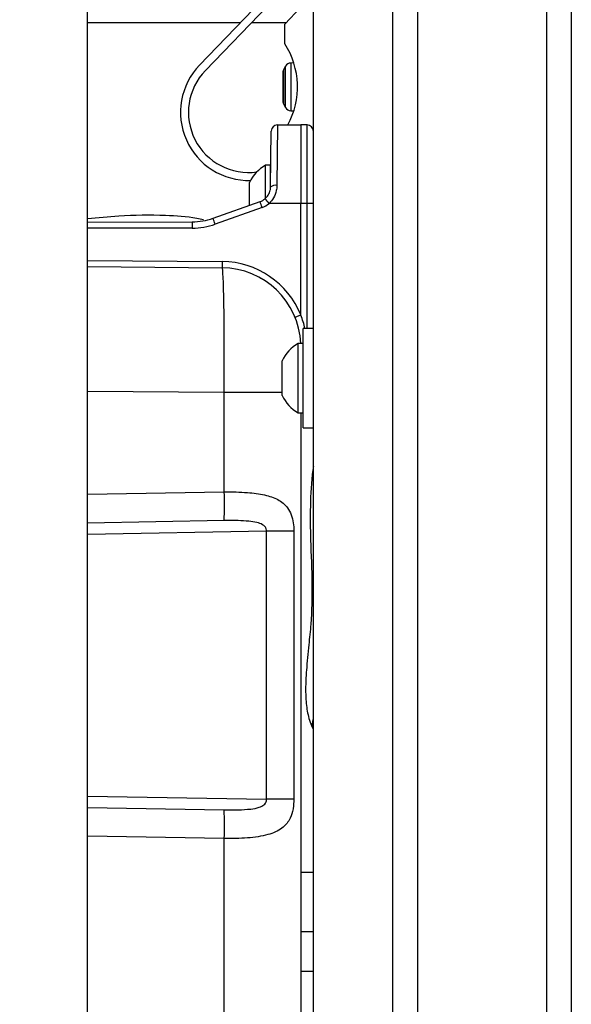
# Model space of a CAD drawing. Header units: inches. Extents: x 0.6 to 33.8, y 0 to 21.7.
# Tile 101 of 204: x 18.9 to 19.8, y 12.8 to 14.3. Entities that reach past the tile are written whole.
import ezdxf

# ---------------------------------------------------------------- set-up
doc = ezdxf.new("R2010")
doc.units = ezdxf.units.IN
doc.header["$MEASUREMENT"] = 0
doc.layers.add('FORMAT', color=7, linetype='Continuous')
doc.styles.add('SLDTEXTSTYLE3', font='TXT', dxfattribs={"width": 0.75})
doc.dimstyles.new('SLDDIMSTYLE0', dxfattribs={"dimtxt": 0.125, "dimasz": 0.13, "dimexe": 0, "dimexo": 0.0625, "dimgap": 0.03125, "dimtad": 0, "dimtih": 1, "dimtoh": 1, "dimdec": 1, "dimlfac": 4, "dimrnd": 1e-09, "dimzin": 12, "dimdsep": 46, "dimtxsty": 'SLDTEXTSTYLE3', "dimsah": 1, "dimcen": 0.09, "dimadec": 0, "dimazin": 3, "dimtfac": 1, "dimtdec": 1, "dimtofl": 0, "dimtmove": 0, "dimatfit": 3, "dimfxl": 0, "dimfrac": 2, "dimtolj": 1, "dimtzin": 12, "dimarcsym": 0})

# ---------------------------------------------------------------- blocks, each defined once
blk = doc.blocks.new('_D_4')
at = {"layer": 'FORMAT'}
for p, q in [((18.2277, 18.1795), (18.1896, 18.1795)), ((18.1896, 18.1795), (18.1896, 17.9811)), ((18.5048, 18.1795), (18.5429, 18.1795)), ((18.5429, 18.1795), (18.5429, 17.9811)), ((16.9337, 9.6125), (16.9337, 18.1245)), ((19.7988, 17.3901), (19.7988, 18.1245)), ((16.9337, 17.9995), (18.08, 17.9995)), ((19.7988, 17.9995), (18.6525, 17.9995)), ((18.1896, 17.9811), (18.2277, 17.9811)), ((18.5429, 17.9811), (18.5048, 17.9811))]:
    blk.add_line(p, q, dxfattribs=at)
for points in [[(16.9337, 17.9995), (17.0637, 17.9795), (17.0637, 18.0195)], [(19.7988, 17.9995), (19.6688, 18.0195), (19.6688, 17.9795)]]:
    blk.add_solid(points, dxfattribs=at)
at = {"layer": 'FORMAT', "char_height": 0.125, "attachment_point": 1, "style": 'SLDTEXTSTYLE3'}
for s, insert in [('291', (18.2277, 18.1422)), ('11.5', (18.2046, 17.9552))]:
    blk.add_mtext(s, dxfattribs=dict(at, insert=insert))

msp = doc.modelspace()

# ---------------------------------------------------------------- linework, layer by layer
at = {"color": 7, "linetype": 'Continuous'}
for p, q in [((19.5565, 17.3401), (19.5565, 4.5901)), ((19.7598, 17.3401), (19.7598, 4.5901)), ((19.7988, 17.3401), (19.7988, 4.5901)), ((19.3925, 4.9651), (19.3925, 16.9651)), ((19.5175, 4.9651), (19.5175, 16.9651)), ((19.0368, 7.9279), (19.0368, 14.8108)), ((19.2134, 14.24), (19.3119, 14.3422)), ((19.2224, 14.2313), (19.3209, 14.3335)), ((19.3475, 14.3046), (19.3725, 14.3305)), ((19.0368, 14.3071), (19.2781, 14.3071)), ((19.2955, 14.3071), (19.35, 14.3071)), ((19.3475, 14.2733), (19.3475, 14.3046)), ((19.3487, 14.2381), (19.3455, 14.2323)), ((19.3487, 14.173), (19.3487, 14.2381)), ((19.3617, 14.2433), (19.3568, 14.2431)), ((19.3568, 14.2431), (19.3568, 14.168)), ((19.345, 14.2215), (19.345, 14.2303)), ((19.345, 14.1807), (19.345, 14.2215)), ((19.3455, 14.2323), (19.3455, 14.1788)), ((19.3455, 14.1788), (19.3487, 14.173)), ((19.3568, 14.168), (19.3617, 14.1677)), ((19.3359, 14.1456), (19.3351, 14.0502)), ((19.3359, 14.1456), (19.3728, 14.1456)), ((19.3728, 14.1456), (19.3728, 14.0217)), ((19.3829, 14.1455), (19.3728, 14.1456)), ((19.3829, 14.0217), (19.3829, 14.1455)), ((19.3252, 14.048), (19.326, 14.1359)), ((19.3251, 14.0822), (19.3173, 14.0822)), ((19.3173, 14.0302), (19.3173, 14.0822)), ((19.3251, 14.0467), (19.3251, 14.0822)), ((19.2921, 14.0186), (19.2921, 14.0549)), ((19.3253, 14.0589), (19.3251, 14.0589)), ((19.2345, 13.9984), (19.3086, 14.0246)), ((19.3728, 14.0217), (19.3228, 14.0217)), ((19.3829, 14.0217), (19.3728, 14.0217)), ((19.3728, 13.8459), (19.3728, 14.0217)), ((19.3829, 13.8245), (19.3829, 14.0217)), ((19.3119, 14.0154), (19.2378, 13.9892)), ((19.0368, 13.9924), (19.2018, 13.9927)), ((19.2018, 13.983), (19.0368, 13.9826)), ((19.0368, 13.932), (19.249, 13.9302)), ((19.0368, 13.9223), (19.2489, 13.9204)), ((19.3925, 13.8245), (19.3763, 13.8245)), ((19.3763, 13.7464), (19.3763, 13.8245)), ((19.3763, 13.801), (19.3685, 13.801)), ((19.3685, 13.7005), (19.3685, 13.801)), ((19.3433, 13.7234), (19.3433, 13.7737)), ((19.3763, 13.6682), (19.3763, 13.7464)), ((19.2522, 13.7236), (19.0368, 13.7255)), ((19.2522, 13.5672), (19.2522, 13.7236)), ((19.3433, 13.7236), (19.2522, 13.7236)), ((19.3433, 13.719), (19.3433, 13.7234)), ((19.3685, 13.6917), (19.3685, 13.7005)), ((19.3685, 13.6917), (19.3763, 13.6917)), ((19.3728, 13.6917), (19.3728, 11.2342)), ((19.3763, 13.6682), (19.3925, 13.6682)), ((19.0368, 13.5634), (19.2522, 13.5672)), ((19.2519, 13.5217), (19.0368, 13.518)), ((19.3187, 13.5049), (19.0368, 13.5)), ((19.3618, 13.5049), (19.3187, 13.5049)), ((19.3187, 13.0827), (19.3187, 13.5049)), ((19.3618, 13.5049), (19.3618, 13.0827)), ((19.0368, 13.0876), (19.3187, 13.0827)), ((19.0368, 13.0696), (19.2519, 13.0659)), ((19.3618, 13.0827), (19.3187, 13.0827)), ((19.2522, 13.0205), (19.0368, 13.0242)), ((19.2522, 12.7359), (19.2522, 13.0205)), ((19.3728, 12.9677), (19.3925, 12.9677)), ((19.3728, 12.8739), (19.3925, 12.8739)), ((19.3728, 12.8114), (19.3925, 12.8114))]:
    msp.add_line(p, q, dxfattribs=at)
at = {"color": 7, "linetype": 'Continuous', "flags": 128}
for points in [[(19.2018, 13.9927), (19.2018, 13.9925), (19.2018, 13.992), (19.2018, 13.9911), (19.2018, 13.9899), (19.2018, 13.9884), (19.2018, 13.9867), (19.2018, 13.9849), (19.2018, 13.983)], [(19.249, 13.9302), (19.249, 13.9283), (19.249, 13.9264), (19.249, 13.9248), (19.249, 13.9233), (19.249, 13.9221), (19.2489, 13.9212), (19.2489, 13.9206), (19.2489, 13.9204)]]:
    msp.add_lwpolyline(points, dxfattribs=at)
at = {"color": 7, "linetype": 'Continuous'}
for centre, radius, start, end in [((19.2425, 14.2055), 0.125, 331.3785, 32.8599), ((19.2907, 14.1654), 0.1074, 136.0425, 271.593), ((19.3573, 14.2333), 0.00984, 93, 150.6777), ((19.2907, 14.1654), 0.0949, 136.0425, 277.7385), ((19.3489, 14.2303), 0.00394, 150.6777, 180), ((19.3489, 14.1807), 0.00394, 180, 209.3223), ((19.3573, 14.1778), 0.00984, 209.3223, 267), ((19.3359, 14.1358), 0.00984, 90, 179.5), ((19.3827, 14.1356), 0.00984, 0, 89), ((19.349, 14.0276), 0.0632, 120.1198, 154.3744), ((19.3327, 14.0381), 0.0123, 78.6932, 126.9743), ((19.3002, 14.0482), 0.025, 289.5, 310.3908), ((18.5236, 13.7389), 0.8354, 19.3335, 20.003), ((19.3002, 14.0483), 0.0348, 289.5, 310.3908), ((18.9928, 13.7441), 0.4313, 40.0675, 41.3664), ((19.3853, 13.7463), 0.2754, 88.4853, 90.4971), ((19.2016, 14.0912), 0.0984, 270.1107, 289.5), ((19.2016, 14.0912), 0.1083, 270.1107, 289.5), ((18.4495, 13.7126), 0.8354, 19.3335, 20.003), ((19.2478, 13.7954), 0.1348, 22.027, 89.5), ((19.2478, 13.7954), 0.125, 2.5437, 89.5), ((19.2477, 13.7954), 0.1348, 12.4775, 21.9158), ((19.4002, 13.7464), 0.0632, 120.1198, 154.3744), ((19.4002, 13.7464), 0.0632, 205.6256, 239.8802), ((18.5453, 13.5486), 0.7072, 357.8249, 1.5058), ((19.4074, 13.2006), 0.017, 151.523, 205.3099), ((18.5453, 13.0391), 0.7072, 358.4942, 2.1751)]:
    msp.add_arc(centre, radius, start, end, dxfattribs=at)
msp.add_ellipse((19.2478, 13.7236), major_axis=(0.0011, 0.1968), ratio=0.02216, start_param=4.712623, end_param=6.283115, dxfattribs=at)
for points, knots in [([(19.3164, 14.0291), (19.3182, 14.031), (19.322, 14.0348), (19.3248, 14.0417), (19.3251, 14.0461), (19.3252, 14.048)], [0, 0, 0, 0, 0.352918, 0.735932, 1, 1, 1, 1]), ([(19.3351, 14.0502), (19.3349, 14.0474), (19.3344, 14.0407), (19.3306, 14.0304), (19.3253, 14.0245), (19.3228, 14.0217)], [0, 0, 0, 0, 0.265103, 0.65061, 1, 1, 1, 1]), ([(19.2195, 13.9958), (19.216, 13.9966), (19.1964, 14.001), (19.1516, 14.0036), (19.0941, 14.0032), (19.0532, 13.9991), (19.0368, 13.9974)], [0, 0, 0, 0, 0.058541, 0.328736, 0.730126, 1, 1, 1, 1]), ([(19.3094, 13.9042), (19.3094, 13.9042), (19.3095, 13.9042), (19.3116, 13.903), (19.3141, 13.9014), (19.3137, 13.9017), (19.3137, 13.9017)], [0, 0, 0, 0, 0.078347, 0.505509, 0.995757, 1, 1, 1, 1]), ([(19.3728, 13.8457), (19.3717, 13.8453), (19.3697, 13.8444), (19.367, 13.8434), (19.365, 13.8426), (19.3641, 13.8422), (19.3638, 13.8421), (19.3638, 13.8421), (19.3638, 13.8421)], [0, 0, 0, 0, 0.217347, 0.434694, 0.652041, 0.869389, 0.951136, 1, 1, 1, 1]), ([(19.3728, 13.8459), (19.3728, 13.8459), (19.3728, 13.8458), (19.3728, 13.8458), (19.3728, 13.8457), (19.3728, 13.8457), (19.3728, 13.8457), (19.3728, 13.8457)], [0, 0, 0, 0, 0.327049, 0.657385, 0.794345, 0.932886, 1, 1, 1, 1]), ([(19.3925, 13.6071), (19.3923, 13.6052), (19.3894, 13.5844), (19.3871, 13.5458), (19.388, 13.4859), (19.3911, 13.4239), (19.3898, 13.3684), (19.385, 13.3233), (19.3818, 13.2914), (19.3802, 13.2625), (19.3804, 13.2387), (19.383, 13.2189), (19.3872, 13.2037), (19.3905, 13.1968), (19.3921, 13.1933)], [0, 0, 0, 0, 0.013817, 0.146658, 0.270458, 0.433589, 0.57898, 0.655269, 0.750754, 0.805325, 0.864366, 0.928603, 0.963256, 1, 1, 1, 1]), ([(19.2522, 13.5672), (19.2646, 13.5671), (19.2871, 13.5668), (19.3157, 13.563), (19.3372, 13.5559), (19.3506, 13.545), (19.357, 13.5333), (19.3601, 13.523), (19.3616, 13.5141), (19.3618, 13.5073), (19.3618, 13.5049)], [0, 0, 0, 0, 0.222604, 0.40528, 0.572808, 0.733849, 0.832146, 0.8765, 0.957549, 1, 1, 1, 1]), ([(19.3187, 13.5049), (19.3186, 13.5062), (19.3185, 13.5082), (19.3172, 13.5113), (19.3152, 13.5136), (19.3107, 13.5168), (19.3026, 13.5194), (19.2896, 13.5211), (19.2723, 13.5219), (19.2593, 13.5218), (19.2519, 13.5217)], [0, 0, 0, 0, 0.04977, 0.076702, 0.137599, 0.173802, 0.31055, 0.48629, 0.707646, 1, 1, 1, 1]), ([(19.2519, 13.0659), (19.2594, 13.0658), (19.2734, 13.0657), (19.2921, 13.0666), (19.3058, 13.0689), (19.3136, 13.0724), (19.3168, 13.0759), (19.3182, 13.0786), (19.3187, 13.0808), (19.3187, 13.0823), (19.3187, 13.0827)], [0, 0, 0, 0, 0.293218, 0.556881, 0.746335, 0.860455, 0.909921, 0.940943, 0.984058, 1, 1, 1, 1]), ([(19.3618, 13.0827), (19.3616, 13.0776), (19.3614, 13.0723), (19.3595, 13.0621), (19.3577, 13.0562), (19.3523, 13.0457), (19.3426, 13.0347), (19.3207, 13.0254), (19.2892, 13.0208), (19.2646, 13.0206), (19.2522, 13.0205)], [0, 0, 0, 0, 0.091861, 0.095057, 0.198971, 0.218222, 0.364543, 0.555947, 0.776491, 1, 1, 1, 1])]:
    msp.add_open_spline(points, degree=3, knots=knots, dxfattribs=at)

# ---------------------------------------------------------------- dimensions: what is measured, and where the dimension line sits
at = {"layer": 'FORMAT'}
dim = msp.add_linear_dim(base=(16.9337, 17.9995), p1=(19.7988, 17.3401), p2=(16.9337, 9.5625), dimstyle='SLDDIMSTYLE0', dxfattribs=at)
dim.commit()
dim.dimension.update_dxf_attribs({"geometry": '_D_4', "text_midpoint": (18.3663, 17.9995), "dimtype": 160})

doc.saveas('drawing.dxf')
